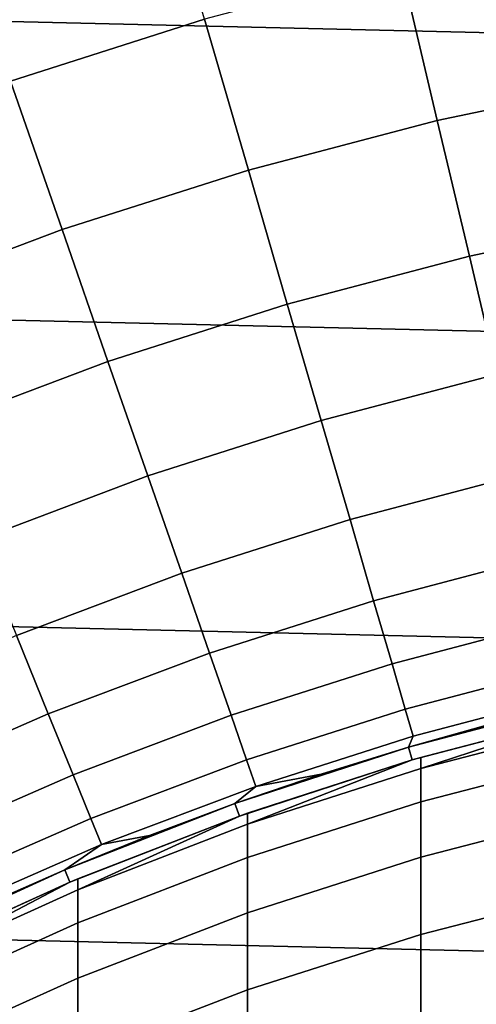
# Model space of a CAD drawing. Header units: metres. Extents: x -28 to 70, y -212 to 27.
# Tile 117 of 220: x -4.84 to -3.13, y 10.55 to 14.25. Entities that reach past the tile are written whole.
import ezdxf

# ---------------------------------------------------------------- set-up
doc = ezdxf.new("R2010")
doc.units = ezdxf.units.M
doc.layers.add('solid_10_261_012_XXX', color=7, linetype='CONTINUOUS')

msp = doc.modelspace()

# ---------------------------------------------------------------- linework, layer by layer
at = {"layer": 'solid_10_261_012_XXX'}
for points in [[(-22.547155, 15.744069, -5), (23.260418, 14.669795, -5), (23.922382, 13.563541, -5), (-23.260418, 14.669795, -5)], [(-4.330681, 14.877697, 164.971497), (-5.090824, 14.635033, 164.971497), (-4.875146, 14.015004, 166.490601), (-4.147207, 14.247388, 166.490601)], [(-23.260418, 14.669795, -5), (23.922382, 13.563541, -5), (24.531904, 12.427213, -5), (-23.922382, 13.563541, -5)], [(-2.660296, 14.598295, 166.490601), (-3.40827, 14.44199, 166.490601), (-3.272621, 13.867198, 168.036514), (-2.554416, 14.017282, 168.036514)], [(-3.40827, 14.44199, 166.490601), (-4.147207, 14.247388, 166.490601), (-3.982148, 13.680341, 168.036514), (-3.272621, 13.867198, 168.036514)], [(-4.147207, 14.247388, 166.490601), (-4.875146, 14.015004, 166.490601), (-4.681115, 13.457206, 168.036514), (-3.982148, 13.680341, 168.036514)], [(-4.875146, 14.015004, 166.490601), (-5.590157, 13.745455, 166.490601), (-5.367668, 13.198385, 168.036514), (-4.681115, 13.457206, 168.036514)], [(-2.554416, 14.017282, 168.036514), (-3.272621, 13.867198, 168.036514), (-3.152356, 13.357594, 169.606369), (-2.460544, 13.502163, 169.606369)], [(-3.272621, 13.867198, 168.036514), (-3.982148, 13.680341, 168.036514), (-3.835809, 13.177605, 169.606369), (-3.152356, 13.357594, 169.606369)], [(-3.982148, 13.680341, 168.036514), (-4.681115, 13.457206, 168.036514), (-4.509089, 12.962669, 169.606369), (-3.835809, 13.177605, 169.606369)], [(-23.922382, 13.563541, -5), (24.531904, 12.427213, -5), (25.087387, 11.263793, -5), (-24.531904, 12.427213, -5)], [(-2.460544, 13.502163, 169.606369), (-3.152356, 13.357594, 169.606369), (-3.047698, 12.914122, 171.197281), (-2.378854, 13.05389, 171.197281)], [(-4.681115, 13.457206, 168.036514), (-5.367668, 13.198385, 168.036514), (-5.170413, 12.71336, 169.606369), (-4.509089, 12.962669, 169.606369)], [(-3.152356, 13.357594, 169.606369), (-3.835809, 13.177605, 169.606369), (-3.708459, 12.740108, 171.197281), (-3.047698, 12.914122, 171.197281)], [(-3.835809, 13.177605, 169.606369), (-4.509089, 12.962669, 169.606369), (-4.359387, 12.532308, 171.197281), (-3.708459, 12.740108, 171.197281)], [(-4.509089, 12.962669, 169.606369), (-5.170413, 12.71336, 169.606369), (-4.998755, 12.291275, 171.197281), (-4.359387, 12.532308, 171.197281)], [(-3.047698, 12.914122, 171.197281), (-3.708459, 12.740108, 171.197281), (-3.600336, 12.368657, 172.806305), (-2.958839, 12.537598, 172.806305)], [(-3.708459, 12.740108, 171.197281), (-4.359387, 12.532308, 171.197281), (-4.232285, 12.166917, 172.806305), (-3.600336, 12.368657, 172.806305)], [(-4.359387, 12.532308, 171.197281), (-4.998755, 12.291275, 171.197281), (-4.853011, 11.932912, 172.806305), (-4.232285, 12.166917, 172.806305)], [(-2.958839, 12.537598, 172.806305), (-3.600336, 12.368657, 172.806305), (-3.511637, 12.063941, 174.430466), (-2.885945, 12.22872, 174.430466)], [(-24.531904, 12.427213, -5), (25.087387, 11.263793, -5), (25.587807, 10.075421, -5), (-25.087387, 11.263793, -5)], [(-3.600336, 12.368657, 172.806305), (-4.232285, 12.166917, 172.806305), (-4.128018, 11.86717, 174.430466), (-3.511637, 12.063941, 174.430466)], [(-2.885945, 12.22872, 174.430466), (-3.511637, 12.063941, 174.430466), (-3.442528, 11.826521, 176.066772), (-2.829149, 11.988057, 176.066772)], [(-4.232285, 12.166917, 172.806305), (-4.853011, 11.932912, 172.806305), (-4.733452, 11.63893, 174.430466), (-4.128018, 11.86717, 174.430466)], [(-3.511637, 12.063941, 174.430466), (-4.128018, 11.86717, 174.430466), (-4.046778, 11.633623, 176.066772), (-3.442528, 11.826521, 176.066772)], [(-2.829149, 11.988057, 176.066772), (-3.442528, 11.826521, 176.066772), (-3.393135, 11.656837, 177.712189), (-2.788557, 11.816055, 177.712189)], [(-4.853011, 11.932912, 172.806305), (-5.460868, 11.667263, 172.806305), (-5.326333, 11.379826, 174.430466), (-4.733452, 11.63893, 174.430466)], [(-4.128018, 11.86717, 174.430466), (-4.733452, 11.63893, 174.430466), (-4.640297, 11.409875, 176.066772), (-4.046778, 11.633623, 176.066772)], [(-3.442528, 11.826521, 176.066772), (-4.046778, 11.633623, 176.066772), (-3.988716, 11.466706, 177.712189), (-3.393135, 11.656837, 177.712189)], [(-2.788557, 11.816055, 177.712189), (-3.393135, 11.656837, 177.712189), (-3.363551, 11.555202, 179.363678), (-2.764244, 11.713032, 179.363678)], [(-2.764244, 11.713032, 179.363678), (-3.363551, 11.555202, 179.363678), (-3.380791, 11.513916, 181), (-3.05062, 11.605762, 181)], [(-3.38072, 11.513935, 231.529999), (-2.71801, 11.688131, 231.529999), (-3.090719, 11.595148, 207.7397), (-3.100001, 11.592669, 207.5)], [(-2.706615, 11.639448, 231.529999), (-2.71801, 11.688131, 231.529999), (-3.38072, 11.513935, 231.529999), (-3.3667, 11.465941, 231.529999)], [(-3.393135, 11.656837, 177.712189), (-3.988716, 11.466706, 177.712189), (-3.953938, 11.366729, 179.363678), (-3.363551, 11.555202, 179.363678)], [(-2.673383, 11.605468, 280.349609), (-2.673383, 11.647125, 277.299988), (-2.706636, 11.639442, 277.299988), (-3.334599, 11.433725, 280.34494)], [(-4.733452, 11.63893, 174.430466), (-5.326333, 11.379826, 174.430466), (-5.22151, 11.155869, 176.066772), (-4.640297, 11.409875, 176.066772)], [(-4.046778, 11.633623, 176.066772), (-4.640297, 11.409875, 176.066772), (-4.573719, 11.246168, 177.712189), (-3.988716, 11.466706, 177.712189)], [(-3.380791, 11.513916, 181), (-3.062883, 11.602532, 207.021729), (-3.016496, 11.614678, 206.785324), (-3.05062, 11.605762, 181)], [(-2.706615, 11.639448, 231.529999), (-3.3667, 11.465941, 231.529999), (-3.334599, 11.475319, 277.299988), (-2.706636, 11.639442, 277.299988)], [(-3.334599, 11.433725, 280.34494), (-2.706636, 11.639442, 277.299988), (-3.334599, 11.475319, 277.299988)], [(-3.708204, 11.412678, 181), (-3.38072, 11.513935, 231.529999), (-3.100001, 11.592669, 207.5), (-3.380791, 11.513916, 181)], [(-3.380791, 11.513916, 181), (-3.090718, 11.595148, 207.260284), (-3.062883, 11.602532, 207.021729)], [(-3.380791, 11.513916, 181), (-3.100001, 11.592669, 207.5), (-3.090718, 11.595148, 207.260284)], [(-3.334599, 11.433725, 280.34494), (-3.334599, 11.308976, 283.387573), (-2.673383, 11.480526, 283.396973), (-2.673383, 11.605468, 280.349609)], [(-3.363551, 11.555202, 179.363678), (-3.953938, 11.366729, 179.363678), (-3.708204, 11.412678, 181), (-3.380791, 11.513916, 181)], [(-3.708204, 11.412678, 181), (-4.032593, 11.302133, 181), (-4.032648, 11.302112, 231.529999), (-3.38072, 11.513935, 231.529999)], [(-3.3667, 11.465941, 231.529999), (-3.38072, 11.513935, 231.529999), (-4.032648, 11.302112, 231.529999), (-4.015775, 11.255047, 231.529999)], [(-3.988716, 11.466706, 177.712189), (-4.573719, 11.246168, 177.712189), (-4.533841, 11.148114, 179.363678), (-3.953938, 11.366729, 179.363678)], [(-3.3667, 11.465941, 231.529999), (-4.015775, 11.255047, 231.529999), (-3.984917, 11.266008, 277.299988), (-3.366704, 11.465941, 277.299988)], [(-3.334599, 11.433725, 280.34494), (-3.334599, 11.475319, 277.299988), (-3.366704, 11.465941, 277.299988), (-3.984917, 11.224493, 280.339203)], [(-3.984917, 11.224493, 280.339203), (-3.366704, 11.465941, 277.299988), (-3.984917, 11.266008, 277.299988)], [(-3.3667, 11.465941, 231.529999), (-3.366704, 11.465941, 277.299988), (-3.334599, 11.475319, 277.299988)], [(-3.334599, 11.308976, 283.387573), (-3.334599, 11.101164, 286.42569), (-2.673383, 11.272393, 286.439758), (-2.673383, 11.480526, 283.396973)], [(-3.984917, 11.224493, 280.339203), (-3.984917, 11.099977, 283.37616), (-3.334599, 11.308976, 283.387573), (-3.334599, 11.433725, 280.34494)], [(-4.640297, 11.409875, 176.066772), (-5.22151, 11.155869, 176.066772), (-5.146593, 10.995808, 177.712189), (-4.573719, 11.246168, 177.712189)], [(-3.953938, 11.366729, 179.363678), (-4.032593, 11.302133, 181), (-3.708204, 11.412678, 181)], [(-3.953938, 11.366729, 179.363678), (-4.533841, 11.148114, 179.363678), (-4.353693, 11.182368, 181), (-4.032593, 11.302133, 181)], [(-4.671241, 11.053484, 181), (-4.671167, 11.053514, 231.529999), (-4.032648, 11.302112, 231.529999), (-4.353693, 11.182368, 181)], [(-4.015775, 11.255047, 231.529999), (-4.032648, 11.302112, 231.529999), (-4.671167, 11.053514, 231.529999), (-4.65179, 11.007422, 231.529999)], [(-4.032593, 11.302133, 181), (-4.353693, 11.182368, 181), (-4.032648, 11.302112, 231.529999)], [(-3.984917, 11.099977, 283.37616), (-3.984917, 10.892555, 286.408569), (-3.334599, 11.101164, 286.42569), (-3.334599, 11.308976, 283.387573)], [(-25.087387, 11.263793, -5), (25.587807, 10.075421, -5), (26.031919, 8.865052, -5), (-25.587807, 10.075421, -5)], [(-4.573719, 11.246168, 177.712189), (-5.146593, 10.995808, 177.712189), (-5.10172, 10.899936, 179.363678), (-4.533841, 11.148114, 179.363678)], [(-4.015775, 11.255047, 231.529999), (-4.65179, 11.007422, 231.529999), (-4.62221, 11.019876, 277.299988), (-4.01579, 11.25504, 277.299988)], [(-3.984917, 11.224493, 280.339203), (-3.984917, 11.266008, 277.299988), (-4.01579, 11.25504, 277.299988), (-4.62221, 10.978453, 280.332489)], [(-4.62221, 10.978453, 280.332489), (-4.01579, 11.25504, 277.299988), (-4.62221, 11.019876, 277.299988)], [(-4.015775, 11.255047, 231.529999), (-4.01579, 11.25504, 277.299988), (-3.984917, 11.266008, 277.299988)], [(-3.334599, 11.101164, 286.42569), (-3.334599, 10.810443, 289.457001), (-2.673383, 10.981224, 289.475739), (-2.673383, 11.272393, 286.439758)], [(-4.62221, 10.978453, 280.332489), (-4.62221, 10.854213, 283.362701), (-3.984917, 11.099977, 283.37616), (-3.984917, 11.224493, 280.339203)], [(-4.533841, 11.148114, 179.363678), (-4.671241, 11.053484, 181), (-4.353693, 11.182368, 181)], [(-4.533841, 11.148114, 179.363678), (-5.10172, 10.899936, 179.363678), (-4.98498, 10.915584, 181), (-4.671241, 11.053484, 181)], [(-4.62221, 10.854213, 283.362701), (-4.62221, 10.647249, 286.388397), (-3.984917, 10.892555, 286.408569), (-3.984917, 11.099977, 283.37616)], [(-3.984917, 10.892555, 286.408569), (-3.984917, 10.602381, 289.434174), (-3.334599, 10.810443, 289.457001), (-3.334599, 11.101164, 286.42569)], [(-4.98498, 10.915584, 181), (-5.294653, 10.768781, 181), (-5.294706, 10.768755, 231.529999), (-4.671167, 11.053514, 231.529999)], [(-4.65179, 11.007422, 231.529999), (-4.671167, 11.053514, 231.529999), (-5.294706, 10.768755, 231.529999), (-5.272583, 10.723916, 231.529999)], [(-4.671241, 11.053484, 181), (-4.98498, 10.915584, 181), (-4.671167, 11.053514, 231.529999)], [(-4.62221, 10.978453, 280.332489), (-4.62221, 11.019876, 277.299988), (-4.651778, 11.007427, 277.299988), (-5.244397, 10.696409, 280.324768)], [(-4.65179, 11.007422, 231.529999), (-4.651778, 11.007427, 277.299988), (-4.62221, 11.019876, 277.299988)], [(-4.65179, 11.007422, 231.529999), (-5.272583, 10.723916, 231.529999), (-5.244397, 10.737728, 277.299988), (-4.651778, 11.007427, 277.299988)], [(-5.244397, 10.696409, 280.324768), (-4.651778, 11.007427, 277.299988), (-5.244397, 10.737728, 277.299988)], [(-3.334599, 10.810443, 289.457001), (-3.334599, 10.437032, 292.479218), (-2.673383, 10.607238, 292.502625), (-2.673383, 10.981224, 289.475739)], [(-5.244397, 10.696409, 280.324768), (-5.244397, 10.572486, 283.34729), (-4.62221, 10.854213, 283.362701), (-4.62221, 10.978453, 280.332489)], [(-4.62221, 10.647249, 286.388397), (-4.62221, 10.357717, 289.407318), (-3.984917, 10.602381, 289.434174), (-3.984917, 10.892555, 286.408569)], [(-5.244397, 10.572486, 283.34729), (-5.244397, 10.366048, 286.365295), (-4.62221, 10.647249, 286.388397), (-4.62221, 10.854213, 283.362701)], [(-3.984917, 10.602381, 289.434174), (-3.984917, 10.229671, 292.450714), (-3.334599, 10.437032, 292.479218), (-3.334599, 10.810443, 289.457001)], [(-5.244397, 10.366048, 286.365295), (-5.244397, 10.077251, 289.376556), (-4.62221, 10.357717, 289.407318), (-4.62221, 10.647249, 286.388397)], [(-4.62221, 10.357717, 289.407318), (-4.62221, 9.985831, 292.417206), (-3.984917, 10.229671, 292.450714), (-3.984917, 10.602381, 289.434174)], [(-3.334599, 10.437032, 292.479218), (-3.334599, 9.981209, 295.490112), (-2.673383, 10.150712, 295.518158), (-2.673383, 10.607238, 292.502625)]]:
    msp.add_3dface(points, dxfattribs=at)

doc.saveas('drawing.dxf')
